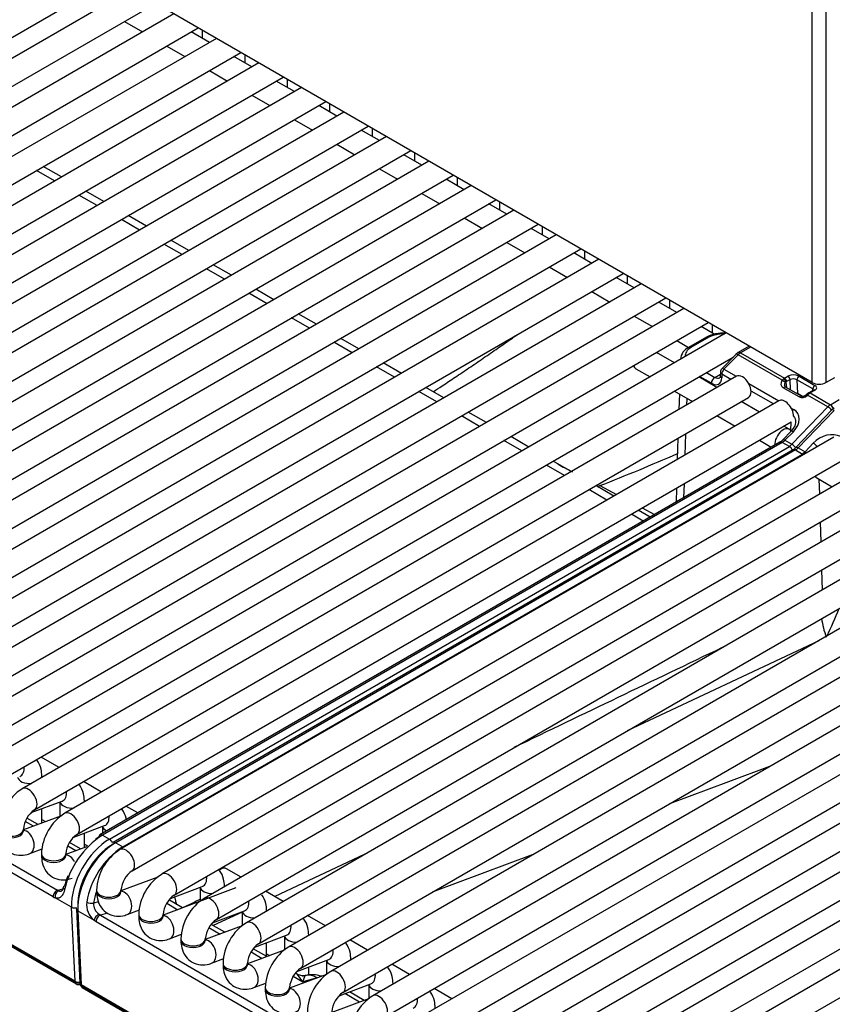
# Model space of a CAD drawing. Header units: millimetres. Extents: x 0 to 200, y 0 to 287.
# Tile 23 of 67: x 153.17 to 157.33, y 84.99 to 90.03. Entities that reach past the tile are written whole.
import ezdxf

# ---------------------------------------------------------------- set-up
doc = ezdxf.new("R2010")
doc.units = ezdxf.units.MM
doc.layers.add('148.256_BW4C_CTM', color=7, linetype='Continuous')
doc.layers.add('Standard', color=7, linetype='Continuous')

# ---------------------------------------------------------------- blocks, each defined once
blk = doc.blocks.new('SE3')
at = {"layer": '148.256_BW4C_CTM', "color": 7, "linetype": 'Continuous'}
for p, q in [((157.2288, 88.1717), (147.4884, 93.7953)), ((157.2288, 88.1717), (157.2288, 91.9023)), ((157.2995, 91.8726), (157.2995, 88.1717)), ((153.451, 85.1054), (143.5939, 90.7963)), ((143.5944, 90.7916), (153.4515, 85.1006)), ((143.5995, 90.7826), (153.4565, 85.0916)), ((149.7593, 87.9948), (153.6472, 90.2395)), ((153.74, 90.1859), (149.9145, 87.9773)), ((149.977, 87.869), (153.865, 90.1138)), ((153.9577, 90.0602), (150.1323, 87.8516)), ((153.704, 90.0208), (153.7968, 89.9673)), ((150.1948, 87.7433), (154.0827, 89.988)), ((154.1396, 89.9137), (154.0468, 89.9673)), ((154.1026, 89.9766), (154.1026, 89.9351)), ((154.1755, 89.9345), (150.35, 87.7258)), ((150.4125, 87.6176), (154.3005, 89.8623)), ((153.9218, 89.8951), (154.0146, 89.8416)), ((154.3573, 89.788), (154.2646, 89.8416)), ((154.3204, 89.8508), (154.3204, 89.8093)), ((154.3933, 89.8088), (150.5678, 87.6001)), ((154.1396, 89.7694), (154.2323, 89.7158)), ((150.6303, 87.4919), (154.5183, 89.7366)), ((154.5751, 89.6623), (154.4823, 89.7158)), ((154.5381, 89.7251), (154.5381, 89.6836)), ((154.611, 89.683), (150.7855, 87.4744)), ((150.848, 87.3662), (154.736, 89.6109)), ((154.3573, 89.6437), (154.4501, 89.5901)), ((154.7928, 89.5366), (154.7001, 89.5901)), ((154.7559, 89.5994), (154.7559, 89.5579)), ((154.8288, 89.5573), (151.0033, 87.3487)), ((154.5751, 89.5179), (154.6678, 89.4644)), ((151.0658, 87.2404), (154.9538, 89.4851)), ((155.0106, 89.4108), (154.9178, 89.4644)), ((154.9736, 89.4737), (154.9736, 89.4322)), ((155.0465, 89.4316), (151.2211, 87.223)), ((151.2836, 87.1147), (155.1715, 89.3594)), ((154.7928, 89.3922), (154.8856, 89.3387)), ((155.2283, 89.2851), (155.1356, 89.3387)), ((155.1914, 89.348), (155.1914, 89.3065)), ((155.2643, 89.3059), (151.4388, 87.0972)), ((153.3462, 89.2043), (153.2535, 89.2578)), ((153.3813, 89.2245), (153.2886, 89.2781)), ((155.0106, 89.2665), (155.1033, 89.213)), ((151.5013, 86.989), (155.3893, 89.2337)), ((155.4461, 89.1594), (155.3533, 89.213)), ((155.4091, 89.2222), (155.4091, 89.1807)), ((155.482, 89.1802), (151.6566, 86.9715)), ((151.7191, 86.8633), (155.607, 89.108)), ((153.564, 89.0785), (153.4712, 89.1321)), ((153.5991, 89.0988), (153.5063, 89.1523)), ((155.2283, 89.1408), (155.3211, 89.0872)), ((155.6998, 89.0544), (151.8743, 86.8458)), ((155.6639, 89.0337), (155.5711, 89.0872)), ((155.6269, 89.0965), (155.6269, 89.055)), ((153.7817, 88.9528), (153.689, 89.0064)), ((153.8168, 88.9731), (153.7241, 89.0266)), ((155.4461, 89.0151), (155.5389, 88.9615)), ((151.9368, 86.7375), (155.8248, 88.9823)), ((155.8816, 88.908), (155.7889, 88.9615)), ((155.8447, 88.9708), (155.8447, 88.9293)), ((155.9176, 88.9287), (152.0921, 86.7201)), ((152.1546, 86.6118), (156.0426, 88.8565)), ((153.9995, 88.8271), (153.9067, 88.8806)), ((154.0346, 88.8473), (153.9418, 88.9009)), ((155.6639, 88.8893), (155.7566, 88.8358)), ((156.1353, 88.803), (152.3098, 86.5944)), ((156.0994, 88.7822), (156.0066, 88.8358)), ((156.0624, 88.8451), (156.0624, 88.8036)), ((154.2172, 88.7014), (154.1245, 88.7549)), ((154.2523, 88.7216), (154.1596, 88.7752)), ((155.8816, 88.7636), (155.9744, 88.7101)), ((152.3723, 86.4861), (156.2603, 88.7308)), ((156.3171, 88.6565), (156.2244, 88.7101)), ((156.2802, 88.7193), (156.2802, 88.6778)), ((156.3531, 88.6773), (152.5276, 86.4686)), ((152.5901, 86.3604), (156.4781, 88.6051)), ((154.435, 88.5756), (154.3422, 88.6292)), ((154.4701, 88.5959), (154.3773, 88.6495)), ((156.0994, 88.6379), (156.1921, 88.5843)), ((156.5708, 88.5515), (152.7454, 86.3429)), ((156.5349, 88.5308), (156.4421, 88.5843)), ((156.4979, 88.5936), (156.4979, 88.5521)), ((154.6528, 88.4499), (154.56, 88.5035)), ((154.6878, 88.4702), (154.5951, 88.5237)), ((156.3171, 88.5122), (156.4099, 88.4586)), ((152.8079, 86.2347), (156.6958, 88.4794)), ((156.7272, 88.4197), (156.6599, 88.4586)), ((156.7157, 88.4679), (156.7157, 88.4264)), ((156.7886, 88.4258), (152.9631, 86.2172)), ((156.6867, 88.4047), (156.5952, 88.3519)), ((156.6992, 88.4035), (156.6077, 88.3506)), ((154.8705, 88.3242), (154.7778, 88.3778)), ((154.9056, 88.3445), (154.8128, 88.398)), ((156.5349, 88.3865), (156.595, 88.3517)), ((156.9062, 88.3579), (156.8496, 88.3252)), ((156.9135, 88.3537), (156.8621, 88.324)), ((153.0256, 86.1089), (156.824, 88.3019)), ((156.5228, 88.2724), (156.4301, 88.3259)), ((156.8375, 88.3158), (156.7656, 88.2423)), ((156.8488, 88.3134), (156.7768, 88.2399)), ((156.8497, 88.3253), (156.8375, 88.3157)), ((156.8621, 88.324), (156.8488, 88.3134)), ((157.0742, 88.1832), (156.8488, 88.3134)), ((156.8621, 88.324), (157.0868, 88.1942)), ((155.0883, 88.1985), (154.9955, 88.252)), ((155.1234, 88.2187), (155.0306, 88.2723)), ((156.5535, 88.2913), (156.5534, 88.2901)), ((156.8401, 88.2041), (153.1809, 86.0915)), ((156.3251, 88.2422), (156.3978, 88.2002)), ((156.7406, 88.1467), (156.6478, 88.2002)), ((156.7122, 88.1678), (156.652, 88.2026)), ((156.6873, 88.223), (156.7299, 88.1984)), ((156.7299, 88.1984), (156.7581, 88.2147)), ((156.7585, 88.2255), (156.7579, 88.2073)), ((156.7658, 88.2146), (156.7652, 88.1963)), ((156.812, 88.1879), (156.7658, 88.2146)), ((156.7768, 88.2399), (156.8394, 88.2037)), ((157.0868, 88.1942), (157.1047, 88.2045)), ((157.1613, 88.2045), (157.2432, 88.1572)), ((157.2995, 88.1717), (157.3456, 88.1983)), ((158.674, 88.1633), (154.1132, 85.5301)), ((156.9034, 88.1668), (157.0572, 88.078)), ((157.0742, 88.1832), (157.0816, 88.1907)), ((157.1737, 88.1017), (157.0921, 88.1486)), ((157.0938, 88.1738), (157.0979, 88.1453)), ((157.1153, 88.1866), (157.0974, 88.1763)), ((157.1169, 88.1344), (157.1153, 88.1866)), ((157.2326, 88.1388), (157.1507, 88.1861)), ((157.1507, 88.1861), (157.1528, 88.1151)), ((155.306, 88.0728), (155.2133, 88.1263)), ((155.3411, 88.093), (155.2484, 88.1466)), ((156.5228, 88.128), (156.6156, 88.0745)), ((156.548, 88.1135), (156.5455, 88.034)), ((157.0297, 88.0622), (156.9155, 88.1281)), ((157.1623, 88.0978), (157.0807, 88.1446)), ((157.1792, 88.1004), (157.1528, 88.1151)), ((157.1983, 88.1091), (157.1972, 88.108)), ((157.2109, 88.1191), (157.1982, 88.1091)), ((157.205, 88.1077), (157.2039, 88.1066)), ((157.2183, 88.1183), (157.205, 88.1077)), ((157.3091, 88.0476), (157.205, 88.1077)), ((157.2358, 88.1334), (157.2108, 88.119)), ((157.2433, 88.1327), (157.2183, 88.1183)), ((157.2183, 88.1183), (157.3223, 88.0583)), ((157.2324, 88.1315), (157.2326, 88.1388)), ((153.2434, 85.9832), (156.9026, 88.0959)), ((157.0579, 88.0784), (153.3986, 85.9657)), ((154.1757, 85.4219), (158.7365, 88.0551)), ((156.5856, 88.0918), (156.5845, 88.0565)), ((156.9583, 88.0209), (156.8656, 88.0745)), ((157.1249, 87.8554), (157.3091, 88.0476)), ((157.3223, 88.0583), (157.3672, 88.0842)), ((158.89, 88.0386), (154.3292, 85.4054)), ((155.5238, 87.947), (155.431, 88.0006)), ((155.5589, 87.9673), (155.4661, 88.0208)), ((156.7406, 88.0023), (156.8333, 87.9488)), ((157.1211, 88.0411), (157.1331, 88.0342)), ((157.3294, 88.0315), (157.1453, 87.8392)), ((157.3409, 88.0293), (157.1567, 87.837)), ((157.3416, 88.0411), (157.3294, 88.0315)), ((153.4611, 85.8575), (157.1204, 87.9702)), ((157.1116, 87.9325), (157.0833, 87.9488)), ((157.1195, 87.9246), (157.1209, 87.9705)), ((154.3917, 85.2971), (158.9525, 87.9303)), ((159.106, 87.9139), (154.5452, 85.2807)), ((155.7766, 87.8416), (155.6839, 87.8951)), ((156.5799, 87.9096), (156.5766, 87.8005)), ((157.1209, 87.9225), (157.0778, 87.8785)), ((157.1322, 87.9201), (157.0891, 87.8761)), ((157.135, 87.9418), (157.1209, 87.9225)), ((157.0632, 87.8668), (153.579, 85.8552)), ((157.0757, 87.8655), (153.5915, 85.8539)), ((153.6275, 85.8332), (157.1117, 87.8448)), ((157.3404, 87.8922), (153.6811, 85.7796)), ((155.7415, 87.8213), (155.6488, 87.8749)), ((156.541, 87.8871), (156.5376, 87.778)), ((156.9583, 87.8766), (157.0193, 87.8414)), ((157.0757, 87.8655), (157.0891, 87.8761)), ((157.1117, 87.8448), (157.0757, 87.8655)), ((157.0891, 87.8761), (157.1249, 87.8554)), ((157.2344, 87.861), (157.1926, 87.8163)), ((157.131, 87.8277), (153.6468, 85.816)), ((157.1435, 87.8264), (153.6593, 85.8148)), ((153.6952, 85.794), (157.1794, 87.8057)), ((154.6077, 85.1724), (159.1685, 87.8056)), ((157.1435, 87.8264), (157.1794, 87.8057)), ((157.1567, 87.837), (157.1926, 87.8163)), ((157.1926, 87.8163), (157.1794, 87.8057)), ((153.7436, 85.6713), (157.4029, 87.784)), ((157.5564, 87.7675), (153.8971, 85.6548)), ((159.3221, 87.7892), (154.7612, 85.156)), ((155.9593, 87.6956), (155.8665, 87.7491)), ((155.9944, 87.7159), (155.9016, 87.7694)), ((149.6566, 87.7105), (153.3618, 85.5714)), ((153.3396, 85.5378), (149.6344, 87.6769)), ((153.9596, 85.5466), (157.6189, 87.6593)), ((154.8237, 85.0477), (159.3846, 87.6809)), ((159.5381, 87.6644), (154.9772, 85.0312)), ((156.2121, 87.5901), (156.1194, 87.6437)), ((156.1412, 87.6439), (156.2266, 87.5985)), ((156.572, 87.6536), (156.5698, 87.5819)), ((157.252, 87.684), (157.3318, 87.6379)), ((157.2634, 87.6774), (157.2658, 87.5997)), ((156.1771, 87.5699), (156.0843, 87.6234)), ((156.5331, 87.6311), (156.5309, 87.5594)), ((155.0397, 84.923), (159.6006, 87.5562)), ((159.7541, 87.5397), (155.1933, 84.9065)), ((156.363, 87.4625), (156.3021, 87.4977)), ((156.3981, 87.4828), (156.3371, 87.518)), ((156.3568, 87.5293), (156.4203, 87.4956)), ((157.27, 87.4578), (157.273, 87.3545)), ((155.2558, 84.7983), (159.8166, 87.4315)), ((159.9701, 87.415), (155.4093, 84.7818)), ((155.4718, 84.6735), (160.0326, 87.3067)), ((160.1861, 87.2903), (155.6253, 84.6571)), ((157.2773, 87.2126), (157.2803, 87.1092)), ((155.6878, 84.5488), (160.2486, 87.182)), ((160.4022, 87.1656), (155.8413, 84.5324)), ((155.9038, 84.4241), (160.4647, 87.0573)), ((160.6182, 87.0408), (156.0573, 84.4076)), ((156.1198, 84.2994), (160.6807, 86.9326)), ((157.2624, 86.8494), (156.2811, 86.388)), ((153.3695, 86.2003), (153.2767, 86.2539)), ((157.0107, 86.2053), (156.7999, 86.1268)), ((153.281, 86.1493), (153.281, 86.1545)), ((153.5872, 86.0746), (153.4945, 86.1282)), ((156.7999, 86.1268), (156.4981, 86.0144)), ((153.2265, 85.9692), (153.3851, 86.0285)), ((153.281, 85.916), (153.281, 85.9896)), ((153.3738, 86.0243), (153.3738, 85.9506)), ((153.4988, 86.0236), (153.4988, 86.0287)), ((153.7731, 85.9673), (153.7122, 86.0025)), ((153.3814, 85.9535), (153.1862, 85.8805)), ((153.2618, 85.9088), (153.2049, 85.9416)), ((153.281, 85.9335), (153.2995, 85.9229)), ((153.1862, 85.8761), (153.1862, 85.8842)), ((153.2374, 85.8997), (153.1959, 85.9236)), ((153.4443, 85.8435), (153.6029, 85.9028)), ((153.5916, 85.8986), (153.5916, 85.8624)), ((153.4988, 85.7902), (153.4988, 85.8639)), ((153.5915, 85.8539), (153.6275, 85.8332)), ((153.2187, 85.7592), (153.2833, 85.7833)), ((153.5099, 85.7944), (153.404, 85.7548)), ((153.4552, 85.7739), (153.4137, 85.7979)), ((153.4796, 85.7831), (153.4227, 85.8159)), ((153.4988, 85.8078), (153.5144, 85.7988)), ((153.6593, 85.8148), (153.6952, 85.794)), ((153.279, 85.7585), (153.279, 85.7504)), ((153.404, 85.7504), (153.404, 85.7585)), ((154.9336, 85.7543), (154.4752, 85.5388)), ((155.7941, 85.7523), (155.2815, 85.5614)), ((154.3017, 85.639), (154.228, 85.6816)), ((153.8751, 85.6391), (153.6865, 85.5686)), ((153.3618, 85.5714), (153.3883, 85.5787)), ((154.2754, 85.5833), (153.9025, 85.4439)), ((153.9402, 85.53), (154.1031, 85.5909)), ((154.0918, 85.5867), (154.0918, 85.5146)), ((154.2168, 85.59), (154.2168, 85.5911)), ((153.4333, 85.4848), (153.3496, 85.5331)), ((153.5615, 85.5723), (153.5615, 85.5642)), ((153.6865, 85.5642), (153.6865, 85.5723)), ((154.5178, 85.5143), (154.4267, 85.5668)), ((153.451, 85.1054), (153.4333, 85.4848)), ((153.4578, 85.4765), (153.4755, 85.0961)), ((153.5721, 85.5129), (153.5458, 85.506)), ((153.9211, 85.5049), (153.978, 85.4721)), ((154.0024, 85.4812), (153.9344, 85.5205)), ((153.9692, 85.5072), (153.9691, 85.5078)), ((153.4651, 85.4664), (153.5487, 85.4181)), ((153.4651, 85.4664), (153.4828, 85.087)), ((153.6172, 85.4541), (153.5811, 85.4447)), ((153.5811, 85.4447), (158.0489, 82.8653)), ((153.7189, 85.4473), (153.7815, 85.4707)), ((153.7775, 85.4476), (153.7775, 85.4395)), ((153.9025, 85.4395), (153.9025, 85.4476)), ((154.1563, 85.4053), (154.3192, 85.4662)), ((154.3078, 85.4601), (154.1596, 85.3904)), ((154.3078, 85.4619), (154.3078, 85.3902)), ((154.4328, 85.4652), (154.4328, 85.4664)), ((154.7338, 85.3896), (154.6428, 85.4421)), ((153.5589, 85.4111), (158.0266, 82.8317)), ((154.3071, 85.3897), (154.1185, 85.3192)), ((154.1371, 85.3802), (154.194, 85.3474)), ((154.2184, 85.3565), (154.1485, 85.3968)), ((153.9349, 85.3226), (153.9975, 85.346)), ((153.9935, 85.3229), (153.9935, 85.3147)), ((154.1185, 85.3147), (154.1185, 85.3229)), ((154.3723, 85.2806), (154.5352, 85.3415)), ((154.5238, 85.3372), (154.5238, 85.2654)), ((154.6488, 85.3405), (154.6488, 85.3417)), ((154.4328, 85.2327), (154.4328, 85.3032)), ((154.9498, 85.2648), (154.8588, 85.3174)), ((154.5232, 85.265), (154.3345, 85.1945)), ((154.3532, 85.2555), (154.41, 85.2227)), ((154.4344, 85.2318), (154.3645, 85.2721)), ((154.4328, 85.2455), (154.4328, 85.2455)), ((154.4328, 85.2455), (154.4478, 85.2368)), ((154.1509, 85.1978), (154.2135, 85.2212)), ((154.2095, 85.1982), (154.2095, 85.19)), ((154.3345, 85.19), (154.3345, 85.1982)), ((154.5883, 85.1559), (154.7512, 85.2167)), ((154.6488, 85.1378), (154.6488, 85.1785)), ((154.7399, 85.2125), (154.7399, 85.1407)), ((154.8649, 85.2158), (154.8649, 85.2169)), ((155.1658, 85.1401), (155.0748, 85.1927)), ((154.7392, 85.1402), (154.5506, 85.0697)), ((154.5692, 85.1308), (154.6178, 85.1027)), ((154.5953, 85.1389), (154.5806, 85.1474)), ((154.6178, 85.1027), (154.5916, 85.1407)), ((154.6148, 85.1331), (154.5964, 85.1381)), ((154.629, 85.1338), (154.6148, 85.1331)), ((154.6178, 85.1027), (154.6301, 85.1344)), ((154.6921, 85.1226), (154.6178, 85.1027)), ((153.4515, 85.1006), (153.451, 85.1054)), ((153.4757, 85.0947), (153.476, 85.092)), ((164.7611, 78.5754), (153.4828, 85.087)), ((153.4828, 85.087), (153.4833, 85.0822)), ((153.4833, 85.0822), (164.7617, 78.5707)), ((153.4884, 85.0732), (164.7667, 78.5617)), ((154.367, 85.0731), (154.4296, 85.0965)), ((154.4256, 85.0735), (154.4256, 85.0653)), ((154.5506, 85.0653), (154.5506, 85.0735)), ((154.8043, 85.0311), (154.9672, 85.092)), ((154.9559, 85.0878), (154.9559, 85.016)), ((155.0809, 85.0911), (155.0809, 85.0922)), ((154.9092, 84.9983), (154.8335, 85.042)), ((154.9336, 85.0074), (154.8579, 85.0512)), ((154.8649, 85.0471), (154.8649, 85.0538)), ((155.3818, 85.0154), (155.2908, 85.0679)), ((154.9552, 85.0155), (154.7666, 84.945))]:
    blk.add_line(p, q, dxfattribs=at)
for centre, radius, start, end in [((156.7702, 88.2432), 0.1818, 85.5601, 117.3392), ((156.6295, 88.2836), 0.0764, 116.644, 174.2836), ((156.7834, 88.2248), 0.025, 135.602, 178.2302), ((157.133, 88.1495), 0.0619, 62.7833, 117.1964), ((157.0918, 88.1848), 0.0235, 4.296, 56.8632), ((157.1741, 88.1849), 0.0234, 123.0643, 176.9357), ((157.0959, 88.1558), 0.00815, 188.4992, 243.1012), ((157.1011, 88.1647), 0.0117, 128.6822, 152.4737), ((157.1326, 88.1519), 0.0388, 62.1423, 116.4234), ((157.0163, 87.9405), 0.0874, 302.4445, 314.855), ((152.0963, 98.0004), 11.1184, 291.33384, 293.54523), ((157.0863, 87.8976), 0.083, 302.5921, 315.3193), ((157.158, 87.7728), 0.0392, 48.4003, 56.8436), ((157.1597, 87.7596), 0.0656, 51.9866, 59.9282), ((163.9562, 103.2675), 17.4692, 242.63176, 242.90665), ((155.7878, 87.6292), 1.6942, 333.4878, 338.7418), ((157.6572, 87.0069), 0.3823, 186.5393, 201.3528), ((334.9719, -286.3531), 413.5342, 115.526579, 115.690765), ((153.3166, 85.875), 0.2555, 122.0799, 177.9201), ((153.3191, 85.8735), 0.1333, 124.6255, 175.3745), ((153.5343, 85.7492), 0.2555, 122.0799, 177.9201), ((153.839, 85.475), 0.4526, 123.152, 167.1393), ((153.5369, 85.7478), 0.1333, 124.6255, 175.3745), ((153.9317, 85.4387), 0.4268, 123.6431, 170.3307), ((153.8168, 85.5631), 0.2555, 122.0799, 177.9201), ((153.8194, 85.5616), 0.1333, 124.6255, 175.3745), ((154.0328, 85.4383), 0.2555, 122.0799, 177.9201), ((154.0354, 85.4369), 0.1333, 124.6255, 175.3745), ((154.2489, 85.3136), 0.2555, 122.0799, 177.9201), ((334.9719, -286.3531), 413.5342, 115.937733, 115.951453), ((153.6146, 85.499), 0.1043, 173.6986, 230.8273), ((153.611, 85.5033), 0.0653, 177.5682, 235.696), ((154.0652, 85.5186), 0.0966, 186.7886, 191.7678), ((154.2514, 85.3121), 0.1333, 124.6255, 175.3745), ((154.4649, 85.1889), 0.2555, 122.0799, 177.9201), ((154.4674, 85.1874), 0.1333, 124.6255, 175.3745), ((154.6809, 85.0642), 0.2555, 122.0799, 177.9201), ((154.6835, 85.0627), 0.1333, 124.6255, 175.3745), ((154.6659, 84.9888), 0.15, 71.2539, 103.9344), ((154.8969, 84.9395), 0.2555, 122.0799, 177.9201), ((153.469, 85.1132), 0.025, 240, 287.2943), ((153.5009, 85.0949), 0.025, 186.4635, 240), ((154.8995, 84.938), 0.1333, 124.6255, 175.3745), ((155.1129, 84.8147), 0.2555, 122.0799, 177.9201)]:
    blk.add_arc(centre, radius, start, end, dxfattribs=at)
for centre, major_axis, ratio, start_param, end_param in [((156.6992, 88.383), (0.0125, -0.0217), 0.57735, 2.356194, 3.141593), ((156.7697, 88.3624), (0.1002, 0.0006), 0.579793, 1.473918, 2.347133), ((156.6785, 88.3098), (0.1, -0.0001), 0.57735, 2.356809, 3.230024), ((156.6077, 88.3302), (0.0125, -0.0217), 0.57735, 2.356194, 3.142173), ((156.8554, 88.2983), (0.0179, -0.0175), 0.311422, 2.229281, 3.141593), ((156.8621, 88.3036), (0.0125, -0.0217), 0.57735, 2.356194, 3.142087), ((156.3563, 88.2963), (-0.0313, -0.0541), 0.57735, 5.754822, 6.283185), ((156.7299, 88.178), (-0.0125, -0.0217), 0.57735, 3.926991, 5.497787), ((156.7299, 88.2393), (-0.025, 0.0433), 0.57735, 2.356194, 3.139674), ((156.7829, 88.2065), (0.025, -0.0008), 0.597222, 3.141593, 3.945136), ((156.7834, 88.2248), (0.025, -0.0008), 0.597222, 3.141593, 3.945136), ((156.7834, 88.2248), (0.0179, -0.0175), 0.311422, 2.229281, 3.141593), ((156.7834, 88.2248), (-0.0125, -0.0217), 0.57735, 4.310963, 5.497787), ((156.8714, 88.15), (-0.0313, 0.0541), 0.57735, 3.141593, 6.283185), ((156.7122, 88.2291), (-0.0375, 0.065), 0.57735, 2.356194, 3.891951), ((157.1075, 88.1732), (0.0365, 0.0185), 0.74249, 2.231525, 3.594765), ((157.0782, 88.1741), (-0.0126, 0.0082), 0.433114, 3.70532, 5.297124), ((157.0847, 88.1356), (-0.0075, -0.013), 0.576646, 3.141593, 4.309532), ((157.0877, 88.1529), (0.0241, 0.0438), 0.591335, 0.772515, 0.920508), ((157.0832, 88.1795), (-0.009, 0.012), 0.488885, 3.895667, 5.431806), ((157.0868, 88.182), (-0.0075, 0.013), 0.57735, 3.962031, 5.497787), ((157.0983, 88.1472), (0.0165, 0.0309), 0.597209, 0.766606, 0.914599), ((157.2642, 88.1921), (0.05, 0), 0.57735, 3.926991, 5.497787), ((157.2432, 88.145), (-0.0075, -0.013), 0.57735, 3.926991, 5.497787), ((157.222, 88.145), (-0.03, 0), 0.57735, 2.356809, 3.927605), ((157.1351, 88.1049), (0.025, 0.0004), 0.567188, 0.776973, 1.294221), ((157.1828, 88.119), (-0.0279, -0.0135), 0.731611, 0.463073, 2.027474), ((157.1662, 88.0887), (-0.0075, -0.013), 0.576646, 3.140347, 4.309532), ((157.2079, 88.0976), (0.0107, -0.0105), 0.311422, 2.229281, 3.14597), ((157.209, 88.0986), (0.0107, -0.0105), 0.311422, 2.229281, 3.141939), ((157.2183, 88.106), (0.0075, -0.013), 0.57735, 2.356194, 3.142491), ((157.2433, 88.1204), (0.0075, -0.013), 0.57735, 2.356194, 3.141593), ((157.0892, 88.0243), (-0.0312, 0.0541), 0.57735, 3.926991, 6.283185), ((157.3223, 88.0174), (0.025, 0.0433), 0.57735, 0.785398, 1.169371), ((157.3157, 88.0325), (-0.0181, 0.0173), 0.319031, 4.270716, 5.36742), ((157.3223, 88.0378), (0.0125, -0.0217), 0.57735, 1.261894, 2.356194), ((157.1397, 88.0191), (-0.0125, -0.0217), 0.57735, 4.310963, 4.676905), ((157.0614, 87.9609), (-0.0941, -0.0507), 0.710294, 1.984297, 3.555093), ((157.3475, 88.0142), (0.0181, -0.0173), 0.319031, 2.225827, 3.141593), ((157.0803, 87.8784), (-0.0312, -0.0541), 0.57735, 2.771788, 5.530834), ((157.1388, 87.905), (0.0179, -0.0175), 0.311451, 2.229268, 3.141593), ((157.3052, 87.8202), (0.0917, 0.0528), 0.724967, 0.397259, 1.968055), ((157.1117, 87.8856), (-0.025, -0.0433), 0.57735, 0.785398, 1.169371), ((157.1117, 87.8244), (0.0125, -0.0217), 0.57735, 1.294502, 2.356194), ((157.1315, 87.8403), (0.0181, -0.0173), 0.319031, 1.131531, 2.225827), ((157.2411, 87.8459), (0.0182, -0.0171), 0.326555, 1.063111, 2.222284), ((157.1435, 87.806), (0.0125, -0.0217), 0.57735, 2.356194, 3.141593), ((157.1435, 87.8672), (-0.025, -0.0433), 0.57735, 0.785398, 1.169371), ((157.1634, 87.8219), (0.0181, -0.0173), 0.319031, 2.225827, 3.141593), ((156.1388, 87.7316), (0.0456, 0.089), 0.660548, 3.645547, 3.833886), ((157.2833, 87.7381), (0.0312, 0.0541), 0.57735, 2.827684, 3.141593), ((153.1455, 86.2128), (0.0219, -0.0585), 0.668835, 0, 1.177544), ((153.2185, 86.1545), (-0.0625, 0), 0.57735, 0.1188, 1.726164), ((153.2185, 86.1545), (-0.0625, 0), 0.57735, 2.986225, 3.14144), ((153.2121, 86.0373), (-0.0313, 0.0541), 0.57735, 3.149658, 6.283185), ((153.3633, 86.0871), (0.0219, -0.0585), 0.668835, 0, 1.177544), ((153.4363, 86.0287), (-0.0625, 0), 0.57735, 0.1188, 1.726164), ((153.4363, 86.0287), (-0.0625, 0), 0.57735, 2.986225, 3.14144), ((153.4299, 85.9116), (-0.0313, 0.0541), 0.57735, 3.149658, 6.283185), ((153.581, 85.9613), (0.0219, -0.0585), 0.668835, 0, 1.177544), ((153.1237, 85.8842), (-0.0625, 0), 0.57735, 0, 3.133528), ((153.1968, 85.8177), (0.0219, -0.0585), 0.668835, 0.000451, 2.871934), ((153.6541, 85.903), (-0.0625, 0), 0.57735, 0.1188, 0.873503), ((153.1237, 85.8761), (-0.0625, 0), 0.57735, 0, 3.141593), ((153.6275, 85.6086), (-0.1375, -0.2382), 0.57735, 3.926991, 5.550147), ((153.5677, 85.6439), (-0.1313, -0.2128), 0.556861, 3.943267, 4.049042), ((153.5915, 85.8335), (0.0125, -0.0217), 0.57735, 3.141593, 3.892084), ((153.5915, 85.8335), (0.0125, -0.0217), 0.57735, 2.356194, 3.141593), ((153.6275, 85.8128), (0.0125, -0.0217), 0.57735, 1.236425, 2.356194), ((153.6593, 85.5903), (-0.1375, -0.2382), 0.57735, 3.926991, 5.550147), ((153.6416, 85.6005), (-0.125, -0.2165), 0.57735, 3.926991, 5.550147), ((153.6593, 85.7944), (0.0125, -0.0217), 0.57735, 2.356194, 3.141593), ((153.7124, 85.7254), (-0.0313, 0.0541), 0.57735, 3.149658, 6.283185), ((153.6952, 85.7736), (0.0125, -0.0217), 0.57735, 2.080357, 2.356194), ((153.3415, 85.7585), (-0.0625, 0), 0.57735, 0, 3.133528), ((153.3415, 85.7504), (-0.0625, 0), 0.57735, 0, 3.141593), ((153.4145, 85.692), (0.0219, -0.0585), 0.668835, 1.751727, 2.869209), ((154.1967, 85.6275), (-0.0313, -0.0541), 0.57735, 3.141593, 4.05327), ((153.5677, 85.6439), (-0.1313, -0.2128), 0.556861, 5.035869, 5.276914), ((153.9284, 85.6007), (-0.0313, 0.0541), 0.57735, 3.149658, 6.283185), ((154.0813, 85.6494), (0.0219, -0.0585), 0.668835, 0, 1.209241), ((153.4149, 85.5809), (0.0244, -0.0053), 0.444894, 3.162163, 4.033186), ((153.4149, 85.5809), (0.0244, -0.0053), 0.444894, 2.470589, 3.162163), ((154.1543, 85.5911), (-0.0625, 0), 0.57735, 0.1188, 1.602936), ((154.1543, 85.5911), (-0.0625, 0), 0.57735, 3.109453, 3.14144), ((153.3572, 85.549), (-0.0125, -0.0217), 0.57735, 3.665191, 5.550147), ((153.3368, 85.6003), (0.0387, -0.0663), 0.548038, -0.76518, -0.573101), ((153.3673, 85.5443), (-0.0083, -0.0236), 0.687149, 3.554825, 5.432089), ((153.3544, 85.6115), (0.03, -0.0429), 0.460877, -0.783198, -0.591119), ((153.7191, 85.5565), (0.1182, 0.2204), 0.597134, 1.8313, 2.10033), ((153.624, 85.5723), (-0.0625, 0), 0.57735, 0, 3.133528), ((153.624, 85.5642), (-0.0625, 0), 0.57735, 0, 3.141593), ((153.697, 85.5058), (0.0219, -0.0585), 0.668835, 0.000451, 2.871934), ((154.1444, 85.476), (-0.0313, 0.0541), 0.57735, 3.149658, 6.283185), ((153.4509, 85.496), (0.025, 0.0012), 0.606775, 3.899404, 5.0325), ((153.4827, 85.4777), (0.025, 0.0012), 0.606775, 3.141593, 3.899404), ((153.5281, 85.5155), (0.0247, -0.0039), 0.405722, 4.008604, 5.571201), ((154.0046, 85.4882), (0.0495, 0.0071), 0.623023, -4.01018, -3.859272), ((154.2973, 85.5247), (0.0219, -0.0585), 0.668835, 0, 1.209241), ((153.5664, 85.4294), (0.0156, 0.0195), 0.444169, 0.608524, 2.485789), ((153.5766, 85.4224), (0.0125, 0.0217), 0.57735, 0.523599, 2.408554), ((153.5735, 85.4851), (0.0305, -0.043), 0.460186, -0.975146, -0.783066), ((153.84, 85.4476), (-0.0625, 0), 0.57735, 0, 3.133528), ((153.84, 85.4395), (-0.0625, 0), 0.57735, 0, 3.141593), ((153.913, 85.3811), (0.0219, -0.0585), 0.668835, 0.000451, 2.869209), ((154.3703, 85.4664), (-0.0625, 0), 0.57735, 0.1188, 1.602936), ((154.3703, 85.4664), (-0.0625, 0), 0.57735, 3.109453, 3.14144), ((153.5558, 85.4738), (0.0389, -0.0665), 0.544832, -0.954557, -0.762478), ((154.3604, 85.3513), (-0.0313, 0.0541), 0.57735, 3.149658, 6.283185), ((154.5133, 85.4), (0.0219, -0.0585), 0.668835, 0, 1.209241), ((154.056, 85.3229), (-0.0625, 0), 0.57735, 0, 3.133528), ((154.5863, 85.3417), (-0.0625, 0), 0.57735, 0.1188, 1.602936), ((154.5863, 85.3417), (-0.0625, 0), 0.57735, 3.109453, 3.14144), ((154.056, 85.3147), (-0.0625, 0), 0.57735, 0, 3.141593), ((154.1291, 85.2564), (0.0219, -0.0585), 0.668835, 0.000451, 2.871934), ((154.5764, 85.2266), (-0.0313, 0.0541), 0.57735, 3.149658, 6.283185), ((154.7293, 85.2753), (0.0219, -0.0585), 0.668835, 0, 1.209241), ((154.272, 85.1982), (-0.0625, 0), 0.57735, 0, 3.133528), ((154.272, 85.19), (-0.0625, 0), 0.57735, 0, 3.141593), ((154.3451, 85.1317), (0.0219, -0.0585), 0.668835, 0.000451, 2.871934), ((154.8024, 85.2169), (-0.0625, 0), 0.57735, 0.1188, 1.602936), ((154.8024, 85.2169), (-0.0625, 0), 0.57735, 3.109453, 3.14144), ((154.6181, 85.183), (-0.0009, 0.05), 0.995646, 3.052243, 3.365822), ((154.6659, 84.9888), (-0.0388, 0.1449), 0.707107, 5.667706, 6.253868), ((154.7925, 85.1018), (-0.0313, 0.0541), 0.57735, 3.149658, 6.283185), ((154.9454, 85.1506), (0.0219, -0.0585), 0.668835, 0, 1.209241), ((153.4688, 85.1131), (0.0251, -0.0023), 0.503419, 3.968267, 5.020735), ((153.469, 85.1132), (0.0125, 0.0217), 0.57735, 2.478368, 3.141593), ((153.469, 85.1132), (-0.0248, -0.0028), 0.643408, 0.716376, 1.756757), ((153.5006, 85.0947), (0.0251, -0.0023), 0.503419, 3.210456, 3.968267), ((153.5009, 85.0949), (0.0248, 0.0028), 0.643408, 3.141593, 3.857969), ((153.5009, 85.0949), (0.0125, 0.0217), 0.57735, 2.478368, 3.141593), ((154.4881, 85.0735), (-0.0625, 0), 0.57735, 0, 3.133528), ((155.0184, 85.0922), (-0.0625, 0), 0.57735, 0.1188, 1.602936), ((155.0184, 85.0922), (-0.0625, 0), 0.57735, 3.109453, 3.14144), ((154.4881, 85.0653), (-0.0625, 0), 0.57735, 0, 3.141593), ((154.5611, 85.007), (0.0219, -0.0585), 0.668835, 0.000451, 2.871934), ((155.0085, 84.9771), (-0.0313, 0.0541), 0.57735, 3.149658, 6.283185), ((155.1614, 85.0258), (0.0219, -0.0585), 0.668835, 0, 1.209241)]:
    blk.add_ellipse(centre, major_axis=major_axis, ratio=ratio, start_param=start_param, end_param=end_param, dxfattribs=at)
for points, knots in [([(155.2864, 88.1246), (155.3016, 88.1346), (155.3394, 88.1594), (155.4005, 88.2), (155.4707, 88.2471), (155.5436, 88.2968), (155.6151, 88.3459), (155.673, 88.3861), (155.7077, 88.4102), (155.7204, 88.419), (155.7223, 88.4203)], [0.0211919, 0.0211919, 0.0211919, 0.0211919, 0.0728819, 0.1493456, 0.2293904, 0.3130151, 0.4002179, 0.4759815, 0.5133728, 0.519778, 0.519778, 0.519778, 0.519778]), ([(156.7579, 88.2073), (156.7574, 88.2037), (156.7566, 88.1976), (156.7549, 88.196), (156.7548, 88.1959), (156.7548, 88.196)], [0, 0, 0, 0, 0.394096, 0.782431, 1, 1, 1, 1]), ([(157.1972, 88.108), (157.196, 88.1069), (157.1939, 88.1051), (157.1901, 88.1028), (157.1863, 88.1014), (157.1828, 88.1005), (157.1798, 88.1003), (157.1764, 88.1006), (157.1749, 88.1012), (157.1738, 88.1017)], [0, 0, 0, 0, 0.161981, 0.314483, 0.456486, 0.586296, 0.704318, 0.812146, 1, 1, 1, 1]), ([(157.0632, 87.8668), (157.0633, 87.8668), (157.0633, 87.8669), (157.0667, 87.8687), (157.0712, 87.8682), (157.0757, 87.8655)], [0.4889981, 0.4889981, 0.4889981, 0.4889981, 0.5, 0.5, 1, 1, 1, 1]), ([(157.0891, 87.8761), (157.0846, 87.8788), (157.0808, 87.8799), (157.0784, 87.8789), (157.0781, 87.8787), (157.0779, 87.8785)], [0, 0, 0, 0, 0.5, 0.5, 0.5925402, 0.5925402, 0.5925402, 0.5925402]), ([(153.281, 86.1545), (153.2804, 86.1683), (153.2783, 86.1958), (153.2656, 86.2248), (153.2544, 86.2392), (153.2533, 86.2406)], [0, 0, 0, 0, 0.1573536, 0.3683773, 0.3903918, 0.3903918, 0.3903918, 0.3903918]), ([(153.4988, 86.0287), (153.4981, 86.0426), (153.4961, 86.0701), (153.4833, 86.099), (153.4722, 86.1135), (153.4711, 86.1149)], [0, 0, 0, 0, 0.1573536, 0.3683773, 0.3903918, 0.3903918, 0.3903918, 0.3903918]), ([(153.7138, 85.9328), (153.7134, 85.9353), (153.7098, 85.9535), (153.7011, 85.9733), (153.6899, 85.9878), (153.6888, 85.9891)], [0.1239158, 0.1239158, 0.1239158, 0.1239158, 0.1573536, 0.3683773, 0.3903918, 0.3903918, 0.3903918, 0.3903918]), ([(153.0612, 85.8761), (153.0619, 85.8622), (153.0639, 85.8347), (153.0822, 85.7933), (153.1175, 85.7614), (153.1612, 85.7479), (153.1968, 85.7518), (153.2139, 85.7575), (153.2187, 85.7592)], [0, 0, 0, 0, 0.157354, 0.368377, 0.557908, 0.755847, 0.942391, 1, 1, 1, 1]), ([(153.279, 85.7504), (153.2797, 85.7365), (153.2817, 85.709), (153.2999, 85.6676), (153.3353, 85.6357), (153.3789, 85.6222), (153.4146, 85.6261), (153.4317, 85.6318), (153.4364, 85.6335)], [0, 0, 0, 0, 0.157354, 0.368377, 0.557908, 0.755847, 0.942391, 1, 1, 1, 1]), ([(154.2168, 85.5911), (154.2161, 85.605), (154.2141, 85.6324), (154.2011, 85.662), (154.1894, 85.6769), (154.1879, 85.6786)], [0, 0, 0, 0, 0.1573536, 0.3683773, 0.398152, 0.398152, 0.398152, 0.398152]), ([(153.3978, 85.5758), (153.3973, 85.5738), (153.3964, 85.5699), (153.3948, 85.5644), (153.393, 85.5592), (153.3909, 85.5545), (153.3886, 85.5501), (153.386, 85.5461), (153.3833, 85.5425), (153.3796, 85.5386), (153.375, 85.5349), (153.3693, 85.5322), (153.3632, 85.5309), (153.3567, 85.5311), (153.352, 85.5324), (153.3496, 85.5331)], [0, 0, 0, 0, 0.063756, 0.126536, 0.1887, 0.250621, 0.312676, 0.375237, 0.438671, 0.503328, 0.608929, 0.709366, 0.806584, 0.902724, 1, 1, 1, 1]), ([(153.3905, 85.5862), (153.3895, 85.5823), (153.3878, 85.5761), (153.3836, 85.5683), (153.3819, 85.5674), (153.3807, 85.5669)], [0, 0, 0, 0, 0.274697, 0.530737, 1, 1, 1, 1]), ([(153.3684, 85.5682), (153.3692, 85.5679), (153.3709, 85.5673), (153.3737, 85.5667), (153.3768, 85.5664), (153.3793, 85.5666), (153.3807, 85.5669), (153.381, 85.567)], [0, 0, 0, 0, 0.0543582, 0.1203198, 0.1979439, 0.2872645, 0.3150017, 0.3150017, 0.3150017, 0.3150017]), ([(153.5615, 85.5642), (153.5622, 85.5503), (153.5642, 85.5228), (153.5824, 85.4814), (153.6177, 85.4495), (153.6614, 85.436), (153.6971, 85.4399), (153.7142, 85.4456), (153.7189, 85.4473)], [0, 0, 0, 0, 0.157354, 0.368377, 0.557908, 0.755847, 0.942391, 1, 1, 1, 1]), ([(153.9691, 85.5078), (153.9687, 85.5104), (153.9679, 85.5156), (153.9662, 85.523), (153.9643, 85.5299), (153.9626, 85.5349), (153.9616, 85.5375), (153.9614, 85.538)], [0, 0, 0, 0, 0.0433335, 0.085799, 0.1273964, 0.1681258, 0.1779225, 0.1779225, 0.1779225, 0.1779225]), ([(154.4328, 85.4664), (154.4322, 85.4802), (154.4301, 85.5077), (154.418, 85.5352), (154.4081, 85.5486), (154.4081, 85.5487)], [0, 0, 0, 0, 0.1573536, 0.3683773, 0.3698119, 0.3698119, 0.3698119, 0.3698119]), ([(153.7775, 85.4395), (153.7782, 85.4256), (153.7802, 85.3981), (153.7984, 85.3567), (153.8338, 85.3248), (153.8774, 85.3113), (153.9131, 85.3152), (153.9302, 85.3209), (153.9349, 85.3226)], [0, 0, 0, 0, 0.157354, 0.368377, 0.557908, 0.755847, 0.942391, 1, 1, 1, 1]), ([(154.6488, 85.3417), (154.6482, 85.3555), (154.6461, 85.383), (154.6331, 85.4126), (154.6214, 85.4274), (154.6199, 85.4292)], [0, 0, 0, 0, 0.1573536, 0.3683773, 0.398152, 0.398152, 0.398152, 0.398152]), ([(153.9935, 85.3147), (153.9942, 85.3009), (153.9962, 85.2734), (154.0145, 85.232), (154.0498, 85.2), (154.0934, 85.1866), (154.1291, 85.1904), (154.1462, 85.1962), (154.1509, 85.1978)], [0, 0, 0, 0, 0.157354, 0.368377, 0.557908, 0.755847, 0.942391, 1, 1, 1, 1]), ([(154.8649, 85.2169), (154.8642, 85.2308), (154.8622, 85.2583), (154.8492, 85.2878), (154.8375, 85.3027), (154.836, 85.3045)], [0, 0, 0, 0, 0.1573536, 0.3683773, 0.398152, 0.398152, 0.398152, 0.398152]), ([(154.2095, 85.19), (154.2102, 85.1762), (154.2123, 85.1487), (154.2305, 85.1073), (154.2658, 85.0753), (154.3095, 85.0619), (154.3452, 85.0657), (154.3623, 85.0715), (154.367, 85.0731)], [0, 0, 0, 0, 0.157354, 0.368377, 0.557908, 0.755847, 0.942391, 1, 1, 1, 1]), ([(155.0809, 85.0922), (155.0802, 85.1061), (155.0782, 85.1336), (155.0652, 85.1631), (155.0535, 85.178), (155.052, 85.1798)], [0, 0, 0, 0, 0.1573536, 0.3683773, 0.398152, 0.398152, 0.398152, 0.398152]), ([(154.4256, 85.0653), (154.4262, 85.0514), (154.4283, 85.024), (154.4465, 84.9825), (154.4818, 84.9506), (154.5255, 84.9371), (154.5612, 84.941), (154.5783, 84.9468), (154.583, 84.9484)], [0, 0, 0, 0, 0.157354, 0.368377, 0.557908, 0.755847, 0.942391, 1, 1, 1, 1]), ([(155.2969, 84.9675), (155.2962, 84.9814), (155.2942, 85.0088), (155.2812, 85.0384), (155.2695, 85.0533), (155.268, 85.055)], [0, 0, 0, 0, 0.1573536, 0.3683773, 0.398152, 0.398152, 0.398152, 0.398152])]:
    blk.add_open_spline(points, degree=3, knots=knots, dxfattribs=at)
for points in [[(157.0878, 88.1546), (157.087, 88.1594), (157.0879, 88.165), (157.0907, 88.1701)], [(157.1335, 87.9994), (157.1402, 87.9914), (157.1439, 87.9809), (157.1438, 87.9692)], [(157.1437, 87.968), (157.1409, 87.9527), (157.1379, 87.944), (157.135, 87.9418)]]:
    blk.add_open_spline(points, degree=3, dxfattribs=at)

msp = doc.modelspace()

# ---------------------------------------------------------------- block references
at = {"layer": 'Standard'}
msp.add_blockref('SE3', (0, 0), dxfattribs=at)

doc.saveas('drawing.dxf')
